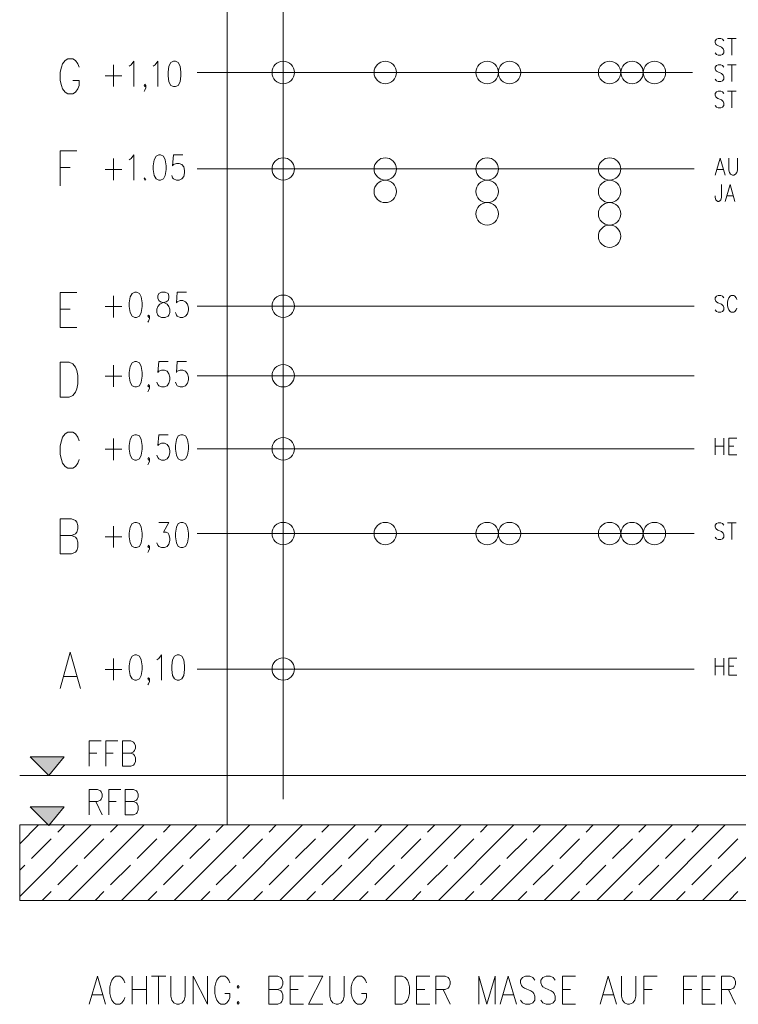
# Model space of a CAD drawing. Extents: x -106 to 740, y 65 to 659.
# Tile 13 of 24: x 567 to 628, y 290 to 373. Entities that reach past the tile are written whole.
import ezdxf
from ezdxf.lldxf.tags import DXFTag

# ---------------------------------------------------------------- set-up
doc = ezdxf.new("R2010")
doc.units = 0
doc.layers.add('E_Montagehöhe', color=7, linetype='Continuous', lineweight=18)
doc.layers.add('X_Geometrie', color=3, linetype='Continuous', lineweight=50, true_color=0x00ff00)
tags = doc.linetypes.add('DOTDASH', pattern=[1, 0.3, -0.2, 0, -0.2, 0.3]).pattern_tags.tags
tags[12:13] = [DXFTag(74, 4), DXFTag(75, 0), DXFTag(340, '0'), DXFTag(46, 1.0), DXFTag(50, 0.0), DXFTag(44, 0.0), DXFTag(45, 0.0)]
tags[10:11] = [DXFTag(74, 4), DXFTag(75, 0), DXFTag(340, '0'), DXFTag(46, 1.0), DXFTag(50, 0.0), DXFTag(44, 0.0), DXFTag(45, 0.0)]
tags[8:9] = [DXFTag(74, 4), DXFTag(75, 0), DXFTag(340, '0'), DXFTag(46, 1.0), DXFTag(50, 0.0), DXFTag(44, 0.0), DXFTag(45, 0.0)]
tags[6:7] = [DXFTag(74, 4), DXFTag(75, 0), DXFTag(340, '0'), DXFTag(46, 1.0), DXFTag(50, 0.0), DXFTag(44, 0.0), DXFTag(45, 0.0)]
tags[4:5] = [DXFTag(74, 4), DXFTag(75, 0), DXFTag(340, '0'), DXFTag(46, 1.0), DXFTag(50, 0.0), DXFTag(44, 0.0), DXFTag(45, 0.0)]

# ---------------------------------------------------------------- blocks, each defined once
blk = doc.blocks.new('Blockreferenz-A07MYRR2RK', base_point=(566.773, 289.825))
at = {"layer": 'E_Montagehöhe', "lineweight": 13}
for p, q in [((584.35, 418.916), (584.35, 305.003)), ((625.786, 371.517), (625.682, 371.381)), ((625.682, 371.381), (625.682, 371.246)), ((625.682, 371.246), (625.734, 371.11)), ((625.734, 371.11), (625.786, 371.042)), ((625.943, 371.585), (625.786, 371.517)), ((625.786, 371.042), (625.891, 370.974)), ((625.891, 370.974), (626.204, 370.839)), ((626.151, 371.585), (625.943, 371.585)), ((626.308, 371.517), (626.151, 371.585)), ((626.412, 371.381), (626.308, 371.517)), ((626.725, 371.585), (627.455, 371.585)), ((627.09, 371.585), (627.09, 370.161)), ((625.786, 370.229), (625.682, 370.364)), ((625.943, 370.161), (625.786, 370.229)), ((626.151, 370.161), (625.943, 370.161)), ((626.308, 370.229), (626.151, 370.161)), ((626.204, 370.839), (626.308, 370.771)), ((626.308, 370.771), (626.36, 370.703)), ((626.412, 370.364), (626.308, 370.229)), ((626.36, 370.703), (626.412, 370.568)), ((626.412, 370.568), (626.412, 370.364)), ((570.413, 369.431), (570.305, 369.148)), ((570.629, 369.713), (570.413, 369.431)), ((570.844, 369.854), (570.629, 369.713)), ((571.276, 369.854), (570.844, 369.854)), ((571.492, 369.713), (571.276, 369.854)), ((571.708, 369.431), (571.492, 369.713)), ((571.816, 369.148), (571.708, 369.431)), ((574.722, 369.342), (574.722, 367.511)), ((576.052, 369.24), (576.209, 369.342)), ((576.209, 369.342), (576.443, 369.647)), ((576.443, 369.647), (576.443, 367.511)), ((578.086, 369.24), (578.243, 369.342)), ((578.243, 369.342), (578.477, 369.647)), ((578.477, 369.647), (578.477, 367.511)), ((579.416, 369.24), (579.338, 368.732)), ((579.573, 369.545), (579.416, 369.24)), ((579.807, 369.647), (579.573, 369.545)), ((579.964, 369.647), (579.807, 369.647)), ((580.198, 369.545), (579.964, 369.647)), ((580.355, 369.24), (580.198, 369.545)), ((580.433, 368.732), (580.355, 369.24)), ((625.786, 369.285), (625.682, 369.15)), ((625.943, 369.353), (625.786, 369.285)), ((626.151, 369.353), (625.943, 369.353)), ((626.308, 369.285), (626.151, 369.353)), ((626.412, 369.15), (626.308, 369.285)), ((626.725, 369.353), (627.455, 369.353)), ((627.09, 369.353), (627.09, 367.929)), ((570.305, 369.148), (570.197, 368.724)), ((570.197, 368.724), (570.197, 368.018)), ((574.018, 368.427), (575.426, 368.427)), ((579.338, 368.732), (579.338, 368.427)), ((579.338, 368.427), (579.416, 367.918)), ((580.355, 367.918), (580.433, 368.427)), ((580.433, 368.427), (580.433, 368.732)), ((625.682, 369.15), (625.682, 369.014)), ((625.682, 369.014), (625.734, 368.879)), ((625.734, 368.879), (625.786, 368.811)), ((625.786, 368.811), (625.891, 368.743)), ((625.891, 368.743), (626.204, 368.607)), ((626.204, 368.607), (626.308, 368.54)), ((626.308, 368.54), (626.36, 368.472)), ((626.36, 368.472), (626.412, 368.336)), ((570.197, 368.018), (570.305, 367.594)), ((570.305, 367.594), (570.413, 367.312)), ((571.276, 368.018), (571.816, 368.018)), ((571.708, 367.312), (571.816, 367.594)), ((571.816, 367.594), (571.816, 368.018)), ((577.304, 367.613), (577.382, 367.715)), ((577.382, 367.511), (577.304, 367.613)), ((577.382, 367.715), (577.46, 367.613)), ((577.46, 367.613), (577.382, 367.511)), ((577.46, 367.613), (577.46, 367.41)), ((579.416, 367.918), (579.573, 367.613)), ((579.573, 367.613), (579.807, 367.511)), ((579.964, 367.511), (580.198, 367.613)), ((580.198, 367.613), (580.355, 367.918)), ((625.786, 367.997), (625.682, 368.133)), ((625.943, 367.929), (625.786, 367.997)), ((626.151, 367.929), (625.943, 367.929)), ((626.308, 367.997), (626.151, 367.929)), ((626.412, 368.133), (626.308, 367.997)), ((626.412, 368.336), (626.412, 368.133)), ((570.413, 367.312), (570.629, 367.029)), ((570.629, 367.029), (570.844, 366.888)), ((570.844, 366.888), (571.276, 366.888)), ((571.276, 366.888), (571.492, 367.029)), ((571.492, 367.029), (571.708, 367.312)), ((577.382, 367.206), (577.304, 367.105)), ((577.46, 367.41), (577.382, 367.206)), ((579.807, 367.511), (579.964, 367.511)), ((625.786, 367.054), (625.682, 366.918)), ((625.682, 366.918), (625.682, 366.783)), ((625.682, 366.783), (625.734, 366.647)), ((625.943, 367.122), (625.786, 367.054)), ((626.151, 367.122), (625.943, 367.122)), ((626.308, 367.054), (626.151, 367.122)), ((626.412, 366.918), (626.308, 367.054)), ((626.725, 367.122), (627.455, 367.122)), ((627.09, 367.122), (627.09, 365.698)), ((625.786, 365.766), (625.682, 365.901)), ((625.734, 366.647), (625.786, 366.579)), ((625.786, 366.579), (625.891, 366.511)), ((625.891, 366.511), (626.204, 366.376)), ((626.204, 366.376), (626.308, 366.308)), ((626.308, 366.308), (626.36, 366.24)), ((626.412, 365.901), (626.308, 365.766)), ((626.36, 366.24), (626.412, 366.105)), ((626.412, 366.105), (626.412, 365.901)), ((625.943, 365.698), (625.786, 365.766)), ((626.151, 365.698), (625.943, 365.698)), ((626.308, 365.766), (626.151, 365.698)), ((570.197, 362.07), (570.197, 359.103)), ((570.197, 362.07), (571.6, 362.07)), ((576.209, 361.417), (576.443, 361.722)), ((576.443, 361.722), (576.443, 359.587)), ((578.555, 361.722), (578.321, 361.621)), ((578.712, 361.722), (578.555, 361.722)), ((578.947, 361.621), (578.712, 361.722)), ((579.807, 361.722), (579.729, 360.807)), ((580.59, 361.722), (579.807, 361.722)), ((574.722, 361.417), (574.722, 359.587)), ((576.052, 361.316), (576.209, 361.417)), ((578.164, 361.316), (578.086, 360.807)), ((578.321, 361.621), (578.164, 361.316)), ((579.103, 361.316), (578.947, 361.621)), ((579.181, 360.807), (579.103, 361.316)), ((579.729, 360.807), (579.807, 360.909)), ((579.807, 360.909), (580.042, 361.01)), ((580.042, 361.01), (580.277, 361.01)), ((580.277, 361.01), (580.511, 360.909)), ((580.511, 360.909), (580.668, 360.705)), ((625.682, 360.019), (626.099, 361.443)), ((626.099, 361.443), (626.517, 360.019)), ((626.829, 361.443), (626.829, 360.426)), ((627.56, 360.426), (627.56, 361.443)), ((570.197, 360.657), (571.06, 360.657)), ((574.018, 360.502), (575.426, 360.502)), ((578.086, 360.807), (578.086, 360.502)), ((578.086, 360.502), (578.164, 359.993)), ((579.103, 359.993), (579.181, 360.502)), ((579.181, 360.502), (579.181, 360.807)), ((580.668, 360.705), (580.746, 360.4)), ((580.746, 360.197), (580.668, 359.892)), ((580.746, 360.4), (580.746, 360.197)), ((625.839, 360.494), (626.36, 360.494)), ((626.829, 360.426), (626.882, 360.223)), ((626.882, 360.223), (626.986, 360.087)), ((626.986, 360.087), (627.142, 360.019)), ((627.247, 360.019), (627.403, 360.087)), ((627.403, 360.087), (627.508, 360.223)), ((627.508, 360.223), (627.56, 360.426)), ((577.382, 359.79), (577.304, 359.688)), ((577.304, 359.688), (577.382, 359.587)), ((577.382, 359.587), (577.46, 359.688)), ((578.164, 359.993), (578.321, 359.688)), ((578.321, 359.688), (578.555, 359.587)), ((578.555, 359.587), (578.712, 359.587)), ((578.712, 359.587), (578.947, 359.688)), ((578.947, 359.688), (579.103, 359.993)), ((579.729, 359.79), (579.651, 359.993)), ((579.807, 359.688), (579.729, 359.79)), ((580.042, 359.587), (579.807, 359.688)), ((580.277, 359.587), (580.042, 359.587)), ((580.511, 359.688), (580.277, 359.587)), ((580.668, 359.892), (580.511, 359.688)), ((627.142, 360.019), (627.247, 360.019)), ((626.204, 359.212), (626.204, 358.127)), ((626.517, 357.788), (626.934, 359.212)), ((626.934, 359.212), (627.351, 357.788)), ((625.682, 358.127), (625.682, 358.263)), ((625.734, 357.924), (625.682, 358.127)), ((625.786, 357.856), (625.734, 357.924)), ((625.891, 357.788), (625.786, 357.856)), ((625.995, 357.788), (625.891, 357.788)), ((626.099, 357.856), (625.995, 357.788)), ((626.151, 357.924), (626.099, 357.856)), ((626.204, 358.127), (626.151, 357.924)), ((626.673, 358.263), (627.195, 358.263)), ((570.197, 350.068), (570.197, 347.101)), ((570.197, 350.068), (571.6, 350.068)), ((576.521, 350.104), (576.287, 350.003)), ((576.678, 350.104), (576.521, 350.104)), ((576.913, 350.003), (576.678, 350.104)), ((578.79, 350.104), (578.555, 350.003)), ((579.103, 350.104), (578.79, 350.104)), ((579.338, 350.003), (579.103, 350.104)), ((580.12, 350.104), (580.042, 349.189)), ((580.902, 350.104), (580.12, 350.104)), ((574.722, 349.799), (574.722, 347.969)), ((576.13, 349.698), (576.052, 349.189)), ((576.287, 350.003), (576.13, 349.698)), ((577.069, 349.698), (576.913, 350.003)), ((577.147, 349.189), (577.069, 349.698)), ((578.555, 350.003), (578.477, 349.799)), ((578.477, 349.799), (578.477, 349.596)), ((578.477, 349.596), (578.555, 349.392)), ((578.555, 349.392), (578.712, 349.291)), ((578.712, 349.291), (579.025, 349.189)), ((578.868, 349.189), (579.181, 349.291)), ((579.181, 349.291), (579.338, 349.392)), ((579.416, 349.799), (579.338, 350.003)), ((579.338, 349.392), (579.416, 349.596)), ((579.416, 349.596), (579.416, 349.799)), ((580.042, 349.189), (580.12, 349.291)), ((580.12, 349.291), (580.355, 349.392)), ((580.355, 349.392), (580.59, 349.392)), ((580.59, 349.392), (580.824, 349.291)), ((580.824, 349.291), (580.981, 349.087)), ((625.786, 349.757), (625.682, 349.622)), ((625.682, 349.622), (625.682, 349.486)), ((625.682, 349.486), (625.734, 349.351)), ((625.734, 349.351), (625.786, 349.283)), ((625.943, 349.825), (625.786, 349.757)), ((625.786, 349.283), (625.891, 349.215)), ((626.151, 349.825), (625.943, 349.825)), ((626.308, 349.757), (626.151, 349.825)), ((626.412, 349.622), (626.308, 349.757)), ((626.777, 349.486), (626.725, 349.283)), ((626.725, 349.283), (626.725, 348.944)), ((626.829, 349.622), (626.777, 349.486)), ((626.934, 349.757), (626.829, 349.622)), ((627.038, 349.825), (626.934, 349.757)), ((627.247, 349.825), (627.038, 349.825)), ((627.351, 349.757), (627.247, 349.825)), ((627.455, 349.622), (627.351, 349.757)), ((627.508, 349.486), (627.455, 349.622)), ((570.197, 348.655), (571.06, 348.655)), ((574.018, 348.884), (575.426, 348.884)), ((576.052, 349.189), (576.052, 348.884)), ((576.052, 348.884), (576.13, 348.375)), ((577.069, 348.375), (577.147, 348.884)), ((577.147, 348.884), (577.147, 349.189)), ((578.399, 348.681), (578.477, 348.884)), ((578.399, 348.375), (578.399, 348.681)), ((578.477, 348.884), (578.634, 349.087)), ((578.634, 349.087), (578.868, 349.189)), ((579.025, 349.189), (579.26, 349.087)), ((579.26, 349.087), (579.416, 348.884)), ((579.416, 348.884), (579.494, 348.681)), ((579.494, 348.681), (579.494, 348.375)), ((580.981, 349.087), (581.059, 348.782)), ((581.059, 348.579), (580.981, 348.274)), ((581.059, 348.782), (581.059, 348.579)), ((625.786, 348.469), (625.682, 348.605)), ((625.943, 348.401), (625.786, 348.469)), ((625.891, 349.215), (626.204, 349.079)), ((626.151, 348.401), (625.943, 348.401)), ((626.308, 348.469), (626.151, 348.401)), ((626.204, 349.079), (626.308, 349.012)), ((626.308, 349.012), (626.36, 348.944)), ((626.412, 348.605), (626.308, 348.469)), ((626.36, 348.944), (626.412, 348.808)), ((626.412, 348.808), (626.412, 348.605)), ((626.725, 348.944), (626.777, 348.74)), ((626.777, 348.74), (626.829, 348.605)), ((626.829, 348.605), (626.934, 348.469)), ((626.934, 348.469), (627.038, 348.401)), ((627.038, 348.401), (627.247, 348.401)), ((627.247, 348.401), (627.351, 348.469)), ((627.351, 348.469), (627.455, 348.605)), ((627.455, 348.605), (627.508, 348.74)), ((576.13, 348.375), (576.287, 348.07)), ((576.287, 348.07), (576.521, 347.969)), ((576.521, 347.969), (576.678, 347.969)), ((576.678, 347.969), (576.913, 348.07)), ((576.913, 348.07), (577.069, 348.375)), ((577.617, 348.07), (577.695, 348.172)), ((577.695, 347.969), (577.617, 348.07)), ((577.695, 347.664), (577.617, 347.562)), ((577.695, 348.172), (577.773, 348.07)), ((577.773, 348.07), (577.695, 347.969)), ((577.773, 347.867), (577.695, 347.664)), ((577.773, 348.07), (577.773, 347.867)), ((578.477, 348.172), (578.399, 348.375)), ((578.555, 348.07), (578.477, 348.172)), ((578.79, 347.969), (578.555, 348.07)), ((579.103, 347.969), (578.79, 347.969)), ((579.338, 348.07), (579.103, 347.969)), ((579.416, 348.172), (579.338, 348.07)), ((579.494, 348.375), (579.416, 348.172)), ((580.042, 348.172), (579.964, 348.375)), ((580.12, 348.07), (580.042, 348.172)), ((580.355, 347.969), (580.12, 348.07)), ((580.59, 347.969), (580.355, 347.969)), ((580.824, 348.07), (580.59, 347.969)), ((580.981, 348.274), (580.824, 348.07)), ((570.197, 347.101), (571.6, 347.101)), ((576.521, 344.224), (576.287, 344.123)), ((576.678, 344.224), (576.521, 344.224)), ((576.913, 344.123), (576.678, 344.224)), ((578.555, 344.224), (578.477, 343.309)), ((579.338, 344.224), (578.555, 344.224)), ((580.12, 344.224), (580.042, 343.309)), ((580.902, 344.224), (580.12, 344.224)), ((570.197, 344.188), (570.197, 341.221)), ((570.197, 344.188), (570.952, 344.188)), ((570.952, 344.188), (571.276, 344.046)), ((571.276, 344.046), (571.492, 343.764)), ((571.492, 343.764), (571.6, 343.481)), ((571.6, 343.481), (571.708, 343.058)), ((574.722, 343.919), (574.722, 342.089)), ((576.13, 343.817), (576.052, 343.309)), ((576.287, 344.123), (576.13, 343.817)), ((577.069, 343.817), (576.913, 344.123)), ((577.147, 343.309), (577.069, 343.817)), ((578.477, 343.309), (578.555, 343.411)), ((578.555, 343.411), (578.79, 343.512)), ((578.79, 343.512), (579.025, 343.512)), ((579.025, 343.512), (579.26, 343.411)), ((579.26, 343.411), (579.416, 343.207)), ((580.042, 343.309), (580.12, 343.411)), ((580.12, 343.411), (580.355, 343.512)), ((580.355, 343.512), (580.59, 343.512)), ((580.59, 343.512), (580.824, 343.411)), ((580.824, 343.411), (580.981, 343.207)), ((571.708, 343.058), (571.708, 342.351)), ((574.018, 343.004), (575.426, 343.004)), ((576.052, 343.309), (576.052, 343.004)), ((576.052, 343.004), (576.13, 342.495)), ((577.069, 342.495), (577.147, 343.004)), ((577.147, 343.004), (577.147, 343.309)), ((579.416, 343.207), (579.494, 342.902)), ((579.494, 342.699), (579.416, 342.394)), ((579.494, 342.902), (579.494, 342.699)), ((580.981, 343.207), (581.059, 342.902)), ((581.059, 342.699), (580.981, 342.394)), ((581.059, 342.902), (581.059, 342.699)), ((571.6, 341.928), (571.492, 341.645)), ((571.708, 342.351), (571.6, 341.928)), ((576.13, 342.495), (576.287, 342.19)), ((576.287, 342.19), (576.521, 342.089)), ((576.521, 342.089), (576.678, 342.089)), ((576.678, 342.089), (576.913, 342.19)), ((576.913, 342.19), (577.069, 342.495)), ((577.617, 342.19), (577.695, 342.292)), ((577.695, 342.089), (577.617, 342.19)), ((577.695, 341.783), (577.617, 341.682)), ((577.695, 342.292), (577.773, 342.19)), ((577.773, 342.19), (577.695, 342.089)), ((577.773, 341.987), (577.695, 341.783)), ((577.773, 342.19), (577.773, 341.987)), ((578.477, 342.292), (578.399, 342.495)), ((578.555, 342.19), (578.477, 342.292)), ((578.79, 342.089), (578.555, 342.19)), ((579.025, 342.089), (578.79, 342.089)), ((579.26, 342.19), (579.025, 342.089)), ((579.416, 342.394), (579.26, 342.19)), ((580.042, 342.292), (579.964, 342.495)), ((580.12, 342.19), (580.042, 342.292)), ((580.355, 342.089), (580.12, 342.19)), ((580.59, 342.089), (580.355, 342.089)), ((580.824, 342.19), (580.59, 342.089)), ((580.981, 342.394), (580.824, 342.19)), ((570.952, 341.221), (570.197, 341.221)), ((571.276, 341.363), (570.952, 341.221)), ((571.492, 341.645), (571.276, 341.363)), ((570.413, 337.828), (570.305, 337.535)), ((570.629, 338.12), (570.413, 337.828)), ((570.844, 338.266), (570.629, 338.12)), ((571.276, 338.266), (570.844, 338.266)), ((571.492, 338.12), (571.276, 338.266)), ((571.708, 337.828), (571.492, 338.12)), ((571.816, 337.535), (571.708, 337.828)), ((574.722, 337.729), (574.722, 335.898)), ((576.13, 337.627), (576.052, 337.118)), ((576.287, 337.932), (576.13, 337.627)), ((576.521, 338.034), (576.287, 337.932)), ((576.678, 338.034), (576.521, 338.034)), ((576.913, 337.932), (576.678, 338.034)), ((577.069, 337.627), (576.913, 337.932)), ((577.147, 337.118), (577.069, 337.627)), ((578.555, 338.034), (578.477, 337.118)), ((579.338, 338.034), (578.555, 338.034)), ((580.042, 337.627), (579.964, 337.118)), ((580.198, 337.932), (580.042, 337.627)), ((580.433, 338.034), (580.198, 337.932)), ((580.59, 338.034), (580.433, 338.034)), ((580.824, 337.932), (580.59, 338.034)), ((580.981, 337.627), (580.824, 337.932)), ((581.059, 337.118), (580.981, 337.627)), ((625.682, 336.331), (625.682, 337.755)), ((626.412, 337.755), (626.412, 336.331)), ((626.829, 336.331), (626.829, 337.755)), ((626.829, 337.755), (627.508, 337.755)), ((570.305, 337.535), (570.197, 337.097)), ((570.197, 337.097), (570.197, 336.366)), ((574.018, 336.813), (575.426, 336.813)), ((576.052, 337.118), (576.052, 336.813)), ((576.052, 336.813), (576.13, 336.305)), ((577.069, 336.305), (577.147, 336.813)), ((577.147, 336.813), (577.147, 337.118)), ((578.477, 337.118), (578.555, 337.22)), ((578.555, 337.22), (578.79, 337.322)), ((578.79, 337.322), (579.025, 337.322)), ((579.025, 337.322), (579.26, 337.22)), ((579.26, 337.22), (579.416, 337.017)), ((579.416, 337.017), (579.494, 336.712)), ((579.964, 337.118), (579.964, 336.813)), ((579.964, 336.813), (580.042, 336.305)), ((580.981, 336.305), (581.059, 336.813)), ((581.059, 336.813), (581.059, 337.118)), ((625.682, 337.077), (626.412, 337.077)), ((626.829, 337.077), (627.247, 337.077)), ((570.197, 336.366), (570.305, 335.928)), ((570.305, 335.928), (570.413, 335.636)), ((571.708, 335.636), (571.816, 335.928)), ((576.13, 336.305), (576.287, 336)), ((576.287, 336), (576.521, 335.898)), ((576.521, 335.898), (576.678, 335.898)), ((576.678, 335.898), (576.913, 336)), ((576.913, 336), (577.069, 336.305)), ((577.617, 336), (577.695, 336.101)), ((577.695, 335.898), (577.617, 336)), ((577.695, 336.101), (577.773, 336)), ((577.773, 336), (577.695, 335.898)), ((577.773, 336), (577.773, 335.796)), ((578.477, 336.101), (578.399, 336.305)), ((578.555, 336), (578.477, 336.101)), ((578.79, 335.898), (578.555, 336)), ((579.025, 335.898), (578.79, 335.898)), ((579.26, 336), (579.025, 335.898)), ((579.416, 336.203), (579.26, 336)), ((579.494, 336.508), (579.416, 336.203)), ((579.494, 336.712), (579.494, 336.508)), ((580.042, 336.305), (580.198, 336)), ((580.198, 336), (580.433, 335.898)), ((580.433, 335.898), (580.59, 335.898)), ((580.59, 335.898), (580.824, 336)), ((580.824, 336), (580.981, 336.305)), ((626.829, 336.331), (627.508, 336.331)), ((570.413, 335.636), (570.629, 335.343)), ((570.629, 335.343), (570.844, 335.197)), ((570.844, 335.197), (571.276, 335.197)), ((571.276, 335.197), (571.492, 335.343)), ((571.492, 335.343), (571.708, 335.636)), ((577.695, 335.593), (577.617, 335.491)), ((577.773, 335.796), (577.695, 335.593)), ((570.197, 330.91), (570.197, 327.944)), ((570.197, 330.91), (571.168, 330.91)), ((571.168, 330.91), (571.492, 330.769)), ((571.492, 330.769), (571.6, 330.627)), ((571.6, 330.627), (571.708, 330.345)), ((571.708, 330.062), (571.6, 329.78)), ((571.708, 330.345), (571.708, 330.062)), ((574.722, 330.312), (574.722, 328.481)), ((576.13, 330.21), (576.052, 329.702)), ((576.287, 330.516), (576.13, 330.21)), ((576.521, 330.617), (576.287, 330.516)), ((576.678, 330.617), (576.521, 330.617)), ((576.913, 330.516), (576.678, 330.617)), ((577.069, 330.21), (576.913, 330.516)), ((577.147, 329.702), (577.069, 330.21)), ((578.555, 330.617), (579.416, 330.617)), ((579.416, 330.617), (578.947, 329.804)), ((580.042, 330.21), (579.964, 329.702)), ((580.198, 330.516), (580.042, 330.21)), ((580.433, 330.617), (580.198, 330.516)), ((580.59, 330.617), (580.433, 330.617)), ((580.824, 330.516), (580.59, 330.617)), ((580.981, 330.21), (580.824, 330.516)), ((581.059, 329.702), (580.981, 330.21)), ((625.786, 330.514), (625.682, 330.379)), ((625.682, 330.379), (625.682, 330.243)), ((625.682, 330.243), (625.734, 330.107)), ((625.734, 330.107), (625.786, 330.04)), ((625.943, 330.582), (625.786, 330.514)), ((626.151, 330.582), (625.943, 330.582)), ((626.308, 330.514), (626.151, 330.582)), ((626.412, 330.379), (626.308, 330.514)), ((626.725, 330.582), (627.455, 330.582)), ((627.09, 330.582), (627.09, 329.158)), ((570.197, 329.497), (571.168, 329.497)), ((571.492, 329.639), (571.168, 329.497)), ((571.168, 329.497), (571.492, 329.356)), ((571.6, 329.78), (571.492, 329.639)), ((571.492, 329.356), (571.6, 329.215)), ((571.6, 329.215), (571.708, 328.932)), ((574.018, 329.397), (575.426, 329.397)), ((576.052, 329.702), (576.052, 329.397)), ((576.052, 329.397), (576.13, 328.888)), ((577.069, 328.888), (577.147, 329.397)), ((577.147, 329.397), (577.147, 329.702)), ((578.947, 329.804), (579.181, 329.804)), ((579.181, 329.804), (579.338, 329.702)), ((579.338, 329.702), (579.416, 329.6)), ((579.416, 329.6), (579.494, 329.295)), ((579.494, 329.295), (579.494, 329.092)), ((579.964, 329.702), (579.964, 329.397)), ((579.964, 329.397), (580.042, 328.888)), ((580.981, 328.888), (581.059, 329.397)), ((581.059, 329.397), (581.059, 329.702)), ((625.786, 329.226), (625.682, 329.362)), ((625.786, 330.04), (625.891, 329.972)), ((625.943, 329.158), (625.786, 329.226)), ((625.891, 329.972), (626.204, 329.836)), ((626.308, 329.226), (626.151, 329.158)), ((626.204, 329.836), (626.308, 329.768)), ((626.308, 329.768), (626.36, 329.701)), ((626.412, 329.362), (626.308, 329.226)), ((626.36, 329.701), (626.412, 329.565)), ((626.412, 329.565), (626.412, 329.362)), ((571.708, 328.509), (571.6, 328.226)), ((571.708, 328.932), (571.708, 328.509)), ((576.13, 328.888), (576.287, 328.583)), ((576.287, 328.583), (576.521, 328.481)), ((576.521, 328.481), (576.678, 328.481)), ((576.678, 328.481), (576.913, 328.583)), ((576.913, 328.583), (577.069, 328.888)), ((577.617, 328.583), (577.695, 328.685)), ((577.695, 328.481), (577.617, 328.583)), ((577.695, 328.685), (577.773, 328.583)), ((577.773, 328.583), (577.695, 328.481)), ((577.773, 328.583), (577.773, 328.38)), ((578.477, 328.685), (578.399, 328.888)), ((578.555, 328.583), (578.477, 328.685)), ((578.79, 328.481), (578.555, 328.583)), ((579.025, 328.481), (578.79, 328.481)), ((579.26, 328.583), (579.025, 328.481)), ((579.416, 328.787), (579.26, 328.583)), ((579.494, 329.092), (579.416, 328.787)), ((580.042, 328.888), (580.198, 328.583)), ((580.198, 328.583), (580.433, 328.481)), ((580.433, 328.481), (580.59, 328.481)), ((580.59, 328.481), (580.824, 328.583)), ((580.824, 328.583), (580.981, 328.888)), ((626.151, 329.158), (625.943, 329.158)), ((571.168, 327.944), (570.197, 327.944)), ((571.492, 328.085), (571.168, 327.944)), ((571.6, 328.226), (571.492, 328.085)), ((577.695, 328.176), (577.617, 328.075)), ((577.773, 328.38), (577.695, 328.176)), ((571.06, 319.629), (570.197, 316.56)), ((571.06, 319.629), (571.924, 316.56)), ((576.287, 319.295), (576.13, 318.99)), ((576.521, 319.396), (576.287, 319.295)), ((576.678, 319.396), (576.521, 319.396)), ((576.913, 319.295), (576.678, 319.396)), ((577.069, 318.99), (576.913, 319.295)), ((578.555, 319.091), (578.79, 319.396)), ((578.79, 319.396), (578.79, 317.261)), ((579.885, 319.295), (579.729, 318.99)), ((580.12, 319.396), (579.885, 319.295)), ((580.277, 319.396), (580.12, 319.396)), ((580.511, 319.295), (580.277, 319.396)), ((580.668, 318.99), (580.511, 319.295)), ((574.722, 319.091), (574.722, 317.261)), ((576.13, 318.99), (576.052, 318.481)), ((576.052, 318.481), (576.052, 318.176)), ((577.147, 318.481), (577.069, 318.99)), ((577.147, 318.176), (577.147, 318.481)), ((578.399, 318.99), (578.555, 319.091)), ((579.729, 318.99), (579.651, 318.481)), ((579.651, 318.481), (579.651, 318.176)), ((580.746, 318.481), (580.668, 318.99)), ((580.746, 318.176), (580.746, 318.481)), ((625.682, 317.694), (625.682, 319.117)), ((625.682, 318.439), (626.412, 318.439)), ((626.412, 319.117), (626.412, 317.694)), ((626.829, 317.694), (626.829, 319.117)), ((626.829, 319.117), (627.508, 319.117)), ((626.829, 318.439), (627.247, 318.439)), ((570.521, 317.583), (571.6, 317.583)), ((574.018, 318.176), (575.426, 318.176)), ((576.052, 318.176), (576.13, 317.668)), ((576.13, 317.668), (576.287, 317.362)), ((576.913, 317.362), (577.069, 317.668)), ((577.069, 317.668), (577.147, 318.176)), ((579.651, 318.176), (579.729, 317.668)), ((579.729, 317.668), (579.885, 317.362)), ((580.511, 317.362), (580.668, 317.668)), ((580.668, 317.668), (580.746, 318.176)), ((626.829, 317.694), (627.508, 317.694)), ((576.287, 317.362), (576.521, 317.261)), ((576.521, 317.261), (576.678, 317.261)), ((576.678, 317.261), (576.913, 317.362)), ((577.617, 317.362), (577.695, 317.464)), ((577.695, 317.261), (577.617, 317.362)), ((577.695, 316.956), (577.617, 316.854)), ((577.695, 317.464), (577.773, 317.362)), ((577.773, 317.362), (577.695, 317.261)), ((577.773, 317.159), (577.695, 316.956)), ((577.773, 317.362), (577.773, 317.159)), ((579.885, 317.362), (580.12, 317.261)), ((580.12, 317.261), (580.277, 317.261)), ((580.277, 317.261), (580.511, 317.362)), ((572.668, 309.978), (572.668, 312.114)), ((572.668, 312.114), (573.685, 312.114)), ((574.077, 309.978), (574.077, 312.114)), ((574.077, 312.114), (575.094, 312.114)), ((575.485, 309.978), (575.485, 312.114)), ((575.485, 312.114), (576.189, 312.114)), ((576.189, 312.114), (576.423, 312.012)), ((576.423, 312.012), (576.502, 311.91)), ((576.502, 311.91), (576.58, 311.707)), ((572.668, 311.097), (573.294, 311.097)), ((574.077, 311.097), (574.702, 311.097)), ((575.485, 311.097), (576.189, 311.097)), ((576.423, 311.198), (576.189, 311.097)), ((576.189, 311.097), (576.423, 310.995)), ((576.502, 311.3), (576.423, 311.198)), ((576.423, 310.995), (576.502, 310.893)), ((576.58, 311.504), (576.502, 311.3)), ((576.502, 310.893), (576.58, 310.69)), ((576.58, 311.707), (576.58, 311.504)), ((569.237, 309.186), (567.662, 310.761)), ((567.662, 310.761), (570.528, 310.761)), ((570.528, 310.761), (567.662, 310.761)), ((567.662, 310.761), (569.237, 309.186)), ((569.237, 309.186), (570.528, 310.761)), ((569.237, 309.186), (570.528, 310.761)), ((576.423, 310.08), (576.189, 309.978)), ((576.502, 310.181), (576.423, 310.08)), ((576.58, 310.385), (576.502, 310.181)), ((576.58, 310.69), (576.58, 310.385)), ((576.189, 309.978), (575.485, 309.978)), ((566.777, 309.186), (678.904, 309.186)), ((572.668, 305.871), (572.668, 308.007)), ((572.668, 308.007), (573.372, 308.007)), ((573.372, 308.007), (573.607, 307.905)), ((573.607, 307.905), (573.685, 307.804)), ((573.685, 307.804), (573.764, 307.6)), ((573.764, 307.6), (573.764, 307.397)), ((574.311, 305.871), (574.311, 308.007)), ((574.311, 308.007), (575.328, 308.007)), ((575.719, 305.871), (575.719, 308.007)), ((575.719, 308.007), (576.423, 308.007)), ((576.423, 308.007), (576.658, 307.905)), ((576.658, 307.905), (576.736, 307.804)), ((576.736, 307.804), (576.815, 307.6)), ((576.815, 307.6), (576.815, 307.397)), ((573.372, 306.99), (572.668, 306.99)), ((573.216, 306.99), (573.764, 305.871)), ((573.607, 307.092), (573.372, 306.99)), ((573.685, 307.193), (573.607, 307.092)), ((573.764, 307.397), (573.685, 307.193)), ((574.311, 306.99), (574.937, 306.99)), ((575.719, 306.99), (576.423, 306.99)), ((576.658, 307.092), (576.423, 306.99)), ((576.423, 306.99), (576.658, 306.888)), ((576.736, 307.193), (576.658, 307.092)), ((576.658, 306.888), (576.736, 306.786)), ((576.815, 307.397), (576.736, 307.193)), ((576.736, 306.786), (576.815, 306.583)), ((569.237, 304.967), (567.662, 306.542)), ((570.528, 306.542), (567.662, 306.542)), ((567.662, 306.542), (569.237, 304.967)), ((567.662, 306.542), (570.528, 306.542)), ((569.237, 304.967), (570.528, 306.542)), ((569.237, 304.967), (570.528, 306.542)), ((576.658, 305.973), (576.423, 305.871)), ((576.736, 306.075), (576.658, 305.973)), ((576.815, 306.278), (576.736, 306.075)), ((576.815, 306.583), (576.815, 306.278)), ((576.423, 305.871), (575.719, 305.871)), ((566.773, 305.003), (678.722, 305.003)), ((566.773, 305.003), (566.773, 298.606)), ((566.773, 303.413), (568.363, 305.003)), ((566.773, 298.939), (572.837, 305.003)), ((569.999, 304.402), (570.6, 305.003)), ((570.915, 298.606), (577.312, 305.003)), ((574.474, 304.402), (575.075, 305.003)), ((575.39, 298.606), (581.787, 305.003)), ((578.948, 304.402), (579.549, 305.003)), ((579.864, 298.606), (586.261, 305.003)), ((583.423, 304.402), (584.024, 305.003)), ((584.339, 298.606), (590.736, 305.003)), ((587.898, 304.402), (588.499, 305.003)), ((588.814, 298.606), (595.211, 305.003)), ((592.372, 304.402), (592.973, 305.003)), ((593.288, 298.606), (599.685, 305.003)), ((596.847, 304.402), (597.448, 305.003)), ((597.763, 298.606), (604.16, 305.003)), ((601.322, 304.402), (601.923, 305.003)), ((602.238, 298.606), (608.635, 305.003)), ((605.796, 304.402), (606.397, 305.003)), ((606.712, 298.606), (613.109, 305.003)), ((610.271, 304.402), (610.872, 305.003)), ((611.187, 298.606), (617.584, 305.003)), ((614.746, 304.402), (615.347, 305.003)), ((615.662, 298.606), (622.059, 305.003)), ((619.22, 304.402), (619.821, 305.003)), ((620.136, 298.606), (626.533, 305.003)), ((623.695, 304.402), (624.296, 305.003)), ((624.611, 298.606), (631.008, 305.003)), ((567.762, 302.165), (569.44, 303.843)), ((572.236, 302.165), (573.914, 303.843)), ((576.711, 302.165), (578.389, 303.843)), ((581.186, 302.165), (582.864, 303.843)), ((585.66, 302.165), (587.338, 303.843)), ((590.135, 302.165), (591.813, 303.843)), ((594.61, 302.165), (596.288, 303.843)), ((599.084, 302.165), (600.762, 303.843)), ((603.559, 302.165), (605.237, 303.843)), ((608.034, 302.165), (609.712, 303.843)), ((612.508, 302.165), (614.186, 303.843)), ((616.983, 302.165), (618.661, 303.843)), ((621.458, 302.165), (623.136, 303.843)), ((625.932, 302.165), (627.61, 303.843)), ((566.773, 301.176), (567.202, 301.605)), ((569.999, 299.927), (571.677, 301.605)), ((574.474, 299.927), (576.152, 301.605)), ((578.948, 299.927), (580.626, 301.605)), ((583.423, 299.927), (585.101, 301.605)), ((587.898, 299.927), (589.576, 301.605)), ((592.372, 299.927), (594.05, 301.605)), ((596.847, 299.927), (598.525, 301.605)), ((601.322, 299.927), (603, 301.605)), ((605.796, 299.927), (607.474, 301.605)), ((610.271, 299.927), (611.949, 301.605)), ((614.746, 299.927), (616.424, 301.605)), ((619.22, 299.927), (620.898, 301.605)), ((623.695, 299.927), (625.373, 301.605)), ((568.678, 298.606), (569.44, 299.368)), ((573.152, 298.606), (573.914, 299.368)), ((577.627, 298.606), (578.389, 299.368)), ((582.102, 298.606), (582.864, 299.368)), ((586.576, 298.606), (587.338, 299.368)), ((591.051, 298.606), (591.813, 299.368)), ((595.526, 298.606), (596.288, 299.368)), ((600, 298.606), (600.762, 299.368)), ((604.475, 298.606), (605.237, 299.368)), ((608.95, 298.606), (609.712, 299.368)), ((613.424, 298.606), (614.186, 299.368)), ((617.899, 298.606), (618.661, 299.368)), ((622.374, 298.606), (623.136, 299.368)), ((626.848, 298.606), (627.61, 299.368)), ((566.773, 298.606), (678.722, 298.606)), ((573.359, 292.198), (572.668, 289.825)), ((573.359, 292.198), (574.05, 289.825)), ((574.568, 291.859), (574.482, 291.633)), ((574.741, 292.085), (574.568, 291.859)), ((574.913, 292.198), (574.741, 292.085)), ((575.259, 292.198), (574.913, 292.198)), ((575.431, 292.085), (575.259, 292.198)), ((575.604, 291.859), (575.431, 292.085)), ((575.69, 291.633), (575.604, 291.859)), ((576.295, 292.198), (576.295, 289.825)), ((577.504, 292.198), (577.504, 289.825)), ((577.935, 292.198), (579.144, 292.198)), ((578.54, 292.198), (578.54, 289.825)), ((579.576, 292.198), (579.576, 290.503)), ((580.785, 290.503), (580.785, 292.198)), ((581.476, 292.198), (581.476, 289.825)), ((581.476, 292.198), (582.684, 289.825)), ((582.684, 292.198), (582.684, 289.825)), ((583.462, 291.859), (583.375, 291.633)), ((583.634, 292.085), (583.462, 291.859)), ((583.807, 292.198), (583.634, 292.085)), ((584.152, 292.198), (583.807, 292.198)), ((584.325, 292.085), (584.152, 292.198)), ((584.498, 291.859), (584.325, 292.085)), ((584.584, 291.633), (584.498, 291.859)), ((587.865, 292.198), (587.865, 289.825)), ((587.865, 292.198), (588.642, 292.198)), ((588.642, 292.198), (588.901, 292.085)), ((588.901, 292.085), (588.988, 291.972)), ((588.988, 291.972), (589.074, 291.746)), ((589.074, 291.746), (589.074, 291.52)), ((589.678, 292.198), (589.678, 289.825)), ((589.678, 292.198), (590.801, 292.198)), ((592.441, 292.198), (591.233, 289.825)), ((591.233, 292.198), (592.441, 292.198)), ((593.046, 292.198), (593.046, 290.503)), ((594.255, 290.503), (594.255, 292.198)), ((595.032, 291.859), (594.945, 291.633)), ((595.204, 292.085), (595.032, 291.859)), ((595.377, 292.198), (595.204, 292.085)), ((595.723, 292.198), (595.377, 292.198)), ((595.895, 292.085), (595.723, 292.198)), ((596.068, 291.859), (595.895, 292.085)), ((596.154, 291.633), (596.068, 291.859)), ((598.572, 292.198), (598.572, 289.825)), ((598.572, 292.198), (599.176, 292.198)), ((599.176, 292.198), (599.435, 292.085)), ((599.435, 292.085), (599.608, 291.859)), ((599.608, 291.859), (599.694, 291.633)), ((600.385, 292.198), (600.385, 289.825)), ((600.385, 292.198), (601.508, 292.198)), ((602.026, 292.198), (602.026, 289.825)), ((602.026, 292.198), (602.803, 292.198)), ((602.803, 292.198), (603.062, 292.085)), ((603.062, 292.085), (603.148, 291.972)), ((603.148, 291.972), (603.235, 291.746)), ((603.235, 291.746), (603.235, 291.52)), ((605.652, 292.198), (605.652, 289.825)), ((605.652, 292.198), (606.343, 289.825)), ((607.034, 292.198), (606.343, 289.825)), ((607.034, 292.198), (607.034, 289.825)), ((608.156, 292.198), (607.465, 289.825)), ((608.156, 292.198), (608.847, 289.825)), ((609.365, 292.085), (609.192, 291.859)), ((609.192, 291.859), (609.192, 291.633)), ((609.624, 292.198), (609.365, 292.085)), ((609.97, 292.198), (609.624, 292.198)), ((610.229, 292.085), (609.97, 292.198)), ((610.401, 291.859), (610.229, 292.085)), ((611.092, 292.085), (610.919, 291.859)), ((610.919, 291.859), (610.919, 291.633)), ((611.351, 292.198), (611.092, 292.085)), ((611.696, 292.198), (611.351, 292.198)), ((611.955, 292.085), (611.696, 292.198)), ((612.128, 291.859), (611.955, 292.085)), ((612.733, 292.198), (612.733, 289.825)), ((612.733, 292.198), (613.855, 292.198)), ((616.618, 292.198), (615.927, 289.825)), ((616.618, 292.198), (617.309, 289.825)), ((617.741, 292.198), (617.741, 290.503)), ((618.949, 290.503), (618.949, 292.198)), ((619.64, 292.198), (619.64, 289.825)), ((619.64, 292.198), (620.763, 292.198)), ((623.008, 292.198), (623.008, 289.825)), ((623.008, 292.198), (624.13, 292.198)), ((624.562, 292.198), (624.562, 289.825)), ((624.562, 292.198), (625.684, 292.198)), ((626.202, 292.198), (626.202, 289.825)), ((626.202, 292.198), (626.98, 292.198)), ((626.98, 292.198), (627.239, 292.085)), ((627.239, 292.085), (627.325, 291.972)), ((627.325, 291.972), (627.411, 291.746)), ((627.411, 291.746), (627.411, 291.52)), ((574.482, 291.633), (574.395, 291.294)), ((574.395, 291.294), (574.395, 290.729)), ((576.295, 291.068), (577.504, 291.068)), ((583.375, 291.633), (583.289, 291.294)), ((583.289, 291.294), (583.289, 290.729)), ((585.275, 291.407), (585.188, 291.294)), ((585.188, 291.294), (585.275, 291.181)), ((585.361, 291.294), (585.275, 291.407)), ((585.275, 291.181), (585.361, 291.294)), ((587.865, 291.068), (588.642, 291.068)), ((588.901, 291.181), (588.642, 291.068)), ((588.642, 291.068), (588.901, 290.955)), ((588.988, 291.294), (588.901, 291.181)), ((588.901, 290.955), (588.988, 290.842)), ((589.074, 291.52), (588.988, 291.294)), ((589.678, 291.068), (590.369, 291.068)), ((594.945, 291.633), (594.859, 291.294)), ((594.859, 291.294), (594.859, 290.729)), ((599.694, 291.633), (599.781, 291.294)), ((599.781, 291.294), (599.781, 290.729)), ((600.385, 291.068), (601.076, 291.068)), ((602.803, 291.068), (602.026, 291.068)), ((602.63, 291.068), (603.235, 289.825)), ((603.062, 291.181), (602.803, 291.068)), ((603.148, 291.294), (603.062, 291.181)), ((603.235, 291.52), (603.148, 291.294)), ((609.192, 291.633), (609.279, 291.407)), ((609.279, 291.407), (609.365, 291.294)), ((609.365, 291.294), (609.538, 291.181)), ((609.538, 291.181), (610.056, 290.955)), ((610.056, 290.955), (610.229, 290.842)), ((610.919, 291.633), (611.006, 291.407)), ((611.006, 291.407), (611.092, 291.294)), ((611.092, 291.294), (611.265, 291.181)), ((611.265, 291.181), (611.783, 290.955)), ((611.783, 290.955), (611.955, 290.842)), ((612.733, 291.068), (613.423, 291.068)), ((619.64, 291.068), (620.331, 291.068)), ((623.008, 291.068), (623.698, 291.068)), ((624.562, 291.068), (625.253, 291.068)), ((626.98, 291.068), (626.202, 291.068)), ((626.807, 291.068), (627.411, 289.825)), ((627.239, 291.181), (626.98, 291.068)), ((627.325, 291.294), (627.239, 291.181)), ((627.411, 291.52), (627.325, 291.294)), ((572.927, 290.616), (573.791, 290.616)), ((574.395, 290.729), (574.482, 290.39)), ((574.482, 290.39), (574.568, 290.164)), ((574.568, 290.164), (574.741, 289.938)), ((575.431, 289.938), (575.604, 290.164)), ((575.604, 290.164), (575.69, 290.39)), ((579.576, 290.503), (579.662, 290.164)), ((579.662, 290.164), (579.835, 289.938)), ((580.526, 289.938), (580.698, 290.164)), ((580.698, 290.164), (580.785, 290.503)), ((583.289, 290.729), (583.375, 290.39)), ((583.375, 290.39), (583.462, 290.164)), ((583.462, 290.164), (583.634, 289.938)), ((584.152, 290.729), (584.584, 290.729)), ((584.325, 289.938), (584.498, 290.164)), ((584.498, 290.164), (584.584, 290.39)), ((584.584, 290.39), (584.584, 290.729)), ((585.275, 290.051), (585.188, 289.938)), ((585.361, 289.938), (585.275, 290.051)), ((588.988, 290.051), (588.901, 289.938)), ((588.988, 290.842), (589.074, 290.616)), ((589.074, 290.277), (588.988, 290.051)), ((589.074, 290.616), (589.074, 290.277)), ((593.046, 290.503), (593.132, 290.164)), ((593.132, 290.164), (593.305, 289.938)), ((593.996, 289.938), (594.168, 290.164)), ((594.168, 290.164), (594.255, 290.503)), ((594.859, 290.729), (594.945, 290.39)), ((594.945, 290.39), (595.032, 290.164)), ((595.032, 290.164), (595.204, 289.938)), ((595.723, 290.729), (596.154, 290.729)), ((595.895, 289.938), (596.068, 290.164)), ((596.068, 290.164), (596.154, 290.39)), ((596.154, 290.39), (596.154, 290.729)), ((599.608, 290.164), (599.435, 289.938)), ((599.694, 290.39), (599.608, 290.164)), ((599.781, 290.729), (599.694, 290.39)), ((607.725, 290.616), (608.588, 290.616)), ((609.365, 289.938), (609.192, 290.164)), ((610.229, 290.842), (610.315, 290.729)), ((610.401, 290.164), (610.229, 289.938)), ((610.315, 290.729), (610.401, 290.503)), ((610.401, 290.503), (610.401, 290.164)), ((611.092, 289.938), (610.919, 290.164)), ((611.955, 290.842), (612.042, 290.729)), ((612.128, 290.164), (611.955, 289.938)), ((612.042, 290.729), (612.128, 290.503)), ((612.128, 290.503), (612.128, 290.164)), ((616.186, 290.616), (617.05, 290.616)), ((617.741, 290.503), (617.827, 290.164)), ((617.827, 290.164), (618, 289.938)), ((618.69, 289.938), (618.863, 290.164)), ((618.863, 290.164), (618.949, 290.503)), ((574.741, 289.938), (574.913, 289.825)), ((574.913, 289.825), (575.259, 289.825)), ((575.259, 289.825), (575.431, 289.938)), ((579.835, 289.938), (580.094, 289.825)), ((580.094, 289.825), (580.267, 289.825)), ((580.267, 289.825), (580.526, 289.938)), ((583.634, 289.938), (583.807, 289.825)), ((583.807, 289.825), (584.152, 289.825)), ((584.152, 289.825), (584.325, 289.938)), ((585.188, 289.938), (585.275, 289.825)), ((585.275, 289.825), (585.361, 289.938)), ((588.642, 289.825), (587.865, 289.825)), ((588.901, 289.938), (588.642, 289.825)), ((589.678, 289.825), (590.801, 289.825)), ((591.233, 289.825), (592.441, 289.825)), ((593.305, 289.938), (593.564, 289.825)), ((593.564, 289.825), (593.737, 289.825)), ((593.737, 289.825), (593.996, 289.938)), ((595.204, 289.938), (595.377, 289.825)), ((595.377, 289.825), (595.723, 289.825)), ((595.723, 289.825), (595.895, 289.938)), ((599.176, 289.825), (598.572, 289.825)), ((599.435, 289.938), (599.176, 289.825)), ((600.385, 289.825), (601.508, 289.825)), ((609.624, 289.825), (609.365, 289.938)), ((609.97, 289.825), (609.624, 289.825)), ((610.229, 289.938), (609.97, 289.825)), ((611.351, 289.825), (611.092, 289.938)), ((611.696, 289.825), (611.351, 289.825)), ((611.955, 289.938), (611.696, 289.825)), ((612.733, 289.825), (613.855, 289.825)), ((618, 289.938), (618.259, 289.825)), ((618.259, 289.825), (618.431, 289.825)), ((618.431, 289.825), (618.69, 289.938)), ((624.562, 289.825), (625.684, 289.825))]:
    blk.add_line(p, q, dxfattribs=at)
at = {"layer": 'E_Montagehöhe', "linetype": 'DOTDASH', "lineweight": 13, "ltscale": 0.65}
for p, q in [((589.096, 418.916), (589.096, 307.193)), ((581.809, 368.701), (623.768, 368.701)), ((581.809, 360.532), (623.9, 360.532)), ((581.809, 348.914), (623.9, 348.914)), ((581.809, 343.034), (623.9, 343.034)), ((581.809, 336.844), (623.9, 336.844)), ((581.809, 329.671), (623.911, 329.671)), ((581.809, 318.207), (623.9, 318.207))]:
    blk.add_line(p, q, dxfattribs=at)
at = {"layer": 'E_Montagehöhe'}
blk.add_line((566.773, 298.606), (672.917, 298.606), dxfattribs=at)
at = {"layer": 'E_Montagehöhe', "lineweight": 13}
for centre in [(589.096, 368.701), (597.738, 368.701), (606.366, 368.701), (608.265, 368.701), (616.736, 368.701), (618.634, 368.701), (620.533, 368.701), (589.096, 360.532), (597.738, 360.532), (606.366, 360.532), (616.736, 360.532), (597.738, 358.634), (606.366, 358.634), (616.736, 358.634), (606.366, 356.735), (616.736, 356.735), (616.736, 354.837), (589.096, 348.914), (589.096, 343.034), (589.096, 336.844), (589.096, 329.671), (597.738, 329.671), (606.366, 329.671), (608.265, 329.671), (616.736, 329.671), (618.634, 329.671), (620.533, 329.671), (589.096, 318.207)]:
    blk.add_circle(centre, 0.949, dxfattribs=at)
for points in [[(569.237, 309.186), (567.662, 310.761), (569.237, 310.761)], [(569.237, 309.186), (569.237, 310.761), (570.528, 310.761)], [(569.237, 304.967), (567.662, 306.542), (569.237, 306.542)], [(569.237, 304.967), (569.237, 306.542), (570.528, 306.542)]]:
    blk.add_solid(points, dxfattribs=at)

msp = doc.modelspace()

# ---------------------------------------------------------------- block references
at = {"layer": 'X_Geometrie', "ltscale": 0.5}
msp.add_blockref('Blockreferenz-A07MYRR2RK', (566.773, 289.825), dxfattribs=at)

doc.saveas('drawing.dxf')
